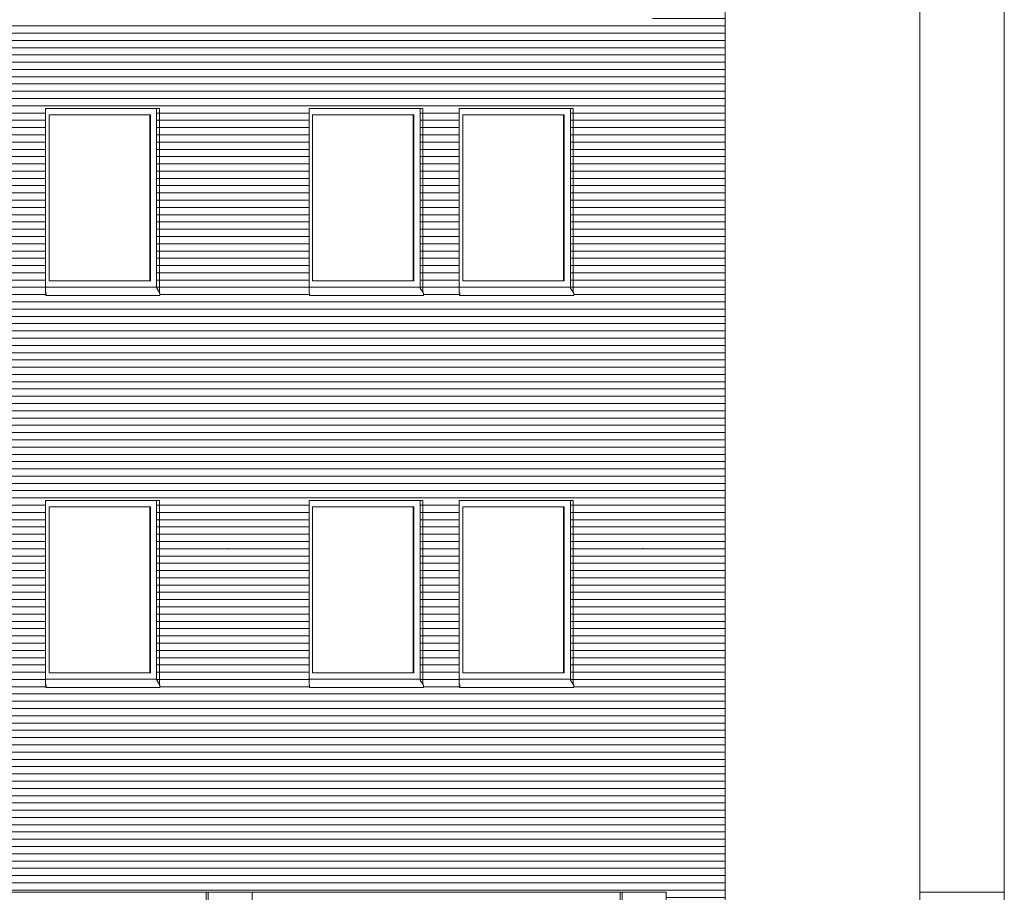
# Model space of a CAD drawing. Extents: x -138812 to 250702, y -18987 to 104055.
# Tile 119 of 193: x 53678 to 62222, y 84433 to 92003. Entities that reach past the tile are written whole.
import ezdxf

# ---------------------------------------------------------------- set-up
doc = ezdxf.new("R2010")
doc.units = 0
doc.header["$LTSCALE"] = 50
doc.linetypes.add('7 Voorgevel & doorsnede A-A$0$_ .', pattern=[380, 180, -100, 0, -100])
doc.linetypes.add('7 Voorgevel & doorsnede A-A$0$B0302', pattern=[1251.000023, 626.000023, -312.5, 0, -312.5])
doc.layers.get('0').update_dxf_attribs({"linetype": 'CONTINUOUS'})
for name, color, linetype in [('7 Voorgevel & doorsnede A-A$0$00 Bestaand', 7, 'CONTINUOUS'), ('7 Voorgevel & doorsnede A-A$0$00 Bestaand Afdek-arcering', 7, 'CONTINUOUS'), ('7 Voorgevel & doorsnede A-A$0$00 Bestaand Ramen', 7, 'CONTINUOUS'), ('7 Voorgevel & doorsnede A-A$0$90 Terrein', 7, 'CONTINUOUS'), ('7 Voorgevel & doorsnede A-A$0$A Stramien', 7, 'CONTINUOUS')]:
    doc.layers.add(name, color=color, linetype=linetype)

# ---------------------------------------------------------------- blocks, each defined once
blk = doc.blocks.new('7 Voorgevel & doorsnede A-A$0$Section Elem_16_2', base_point=(2608.7, 6899.3))
at = {"layer": '7 Voorgevel & doorsnede A-A$0$00 Bestaand', "color": 1, "linetype": 'Continuous', "lineweight": 0}
for p, q in [((41565.4, 12649.3), (41565.4, 6899.3)), ((41582.1, 12649.3), (41567.6, 12649.3))]:
    blk.add_line(p, q, dxfattribs=at)
blk = doc.blocks.new('7 Voorgevel & doorsnede A-A$0$Section Elem_17_2', base_point=(2608.7, 6899.3))
at = {"layer": '7 Voorgevel & doorsnede A-A$0$00 Bestaand', "color": 1, "linetype": 'Continuous', "lineweight": 0}
for p, q in [((41963.5, 12649.3), (41582.1, 12649.3)), ((41582.1, 12649.3), (41582.1, 6799.3)), ((41963.5, 12649.3), (41963.5, 6799.3))]:
    blk.add_line(p, q, dxfattribs=at)
blk = doc.blocks.new('7 Voorgevel & doorsnede A-A$0$Section Elem_31_2', base_point=(2608.7, 6899.3))
at = {"layer": '7 Voorgevel & doorsnede A-A$0$00 Bestaand Afdek-arcering', "linetype": 'Continuous', "lineweight": 0}
h = blk.add_hatch(dxfattribs=at)
h.set_pattern_fill('LIJNEN_HORZ__63_0002', color=9, style=0, pattern_type=2)
h.set_pattern_definition([(-5e-14, (1497.7, 6899.32), (0, 63), [])])
h.paths.add_polyline_path([(38228.3, 16819.3), (38228.3, 12849.3), (38238.5, 12849.3), (38238.5, 12847.9), (38233.2, 12649.3), (41821.3, 12649.3), (41821.3, 16819.3)], flags=0)
h.paths.add_polyline_path([(38866.9, 14453.2), (38866.9, 16049.3), (39855.2, 16049.3), (39855.2, 14453.2), (39859.8, 14446.3), (39859.8, 14426.3), (38871.4, 14426.3), (38866.9, 14434.4), (38866.9, 14436.3), (38871.1, 14436.3), (38871.1, 14444.7), (38866.9, 14451.1)], flags=0)
h.paths.add_polyline_path([(40170.5, 14451.1), (40170.5, 16049.3), (41158.9, 16049.3), (41158.9, 14453.2), (41163.5, 14446.3), (41163.5, 14426.3), (40175.1, 14426.3), (40170.5, 14434.4), (40170.6, 14436.3), (40174.8, 14436.3), (40174.8, 14444.7)], flags=0)
h = blk.add_hatch(dxfattribs=at)
h.set_pattern_fill('LIJNEN_HORZ__63_0002', color=9, style=0, pattern_type=2)
h.set_pattern_definition([(-1e-12, (40966.21, 6899.32), (0, 63), [])])
h.paths.add_polyline_path([(39830.9, 16049.3), (39830.9, 14499.3), (39831.2, 14499.3), (39831.2, 14489.3), (39855.2, 14453.2), (39855.2, 16049.3)], flags=0)
h = blk.add_hatch(dxfattribs=at)
h.set_pattern_fill('LIJNEN_HORZ__63_0002', color=9, style=0, pattern_type=2)
h.set_pattern_definition([(3e-13, (42269.895, 6899.32), (0, 63), [])])
h.paths.add_polyline_path([(41134.6, 16049.3), (41134.6, 14499.3), (41134.9, 14499.3), (41134.9, 14489.3), (41158.9, 14453.2), (41158.9, 16049.3)], flags=0)
at = {"layer": '7 Voorgevel & doorsnede A-A$0$00 Bestaand', "color": 1, "linetype": 'Continuous', "lineweight": 0}
for p, q in [((38866.9, 14451.1), (38866.9, 16049.3)), ((39855.2, 16049.3), (39855.2, 14453.1)), ((40170.5, 16049.3), (40170.5, 14451.1)), ((41158.9, 14453.1), (41158.9, 16049.3)), ((38372.1, 12649.3), (41567.6, 12649.3))]:
    blk.add_line(p, q, dxfattribs=at)
blk = doc.blocks.new('7 Voorgevel & doorsnede A-A$0$Section Elem_32_2', base_point=(2608.7, 6899.3))
at = {"layer": '7 Voorgevel & doorsnede A-A$0$00 Bestaand Afdek-arcering', "linetype": 'Continuous', "lineweight": 0}
h = blk.add_hatch(dxfattribs=at)
h.set_pattern_fill('LIJNEN_HORZ__63_0002', color=9, style=0, pattern_type=2)
h.set_pattern_definition([(0, (1497.7, 6899.32), (0, 63), [])])
h.paths.add_polyline_path([(41821.3, 12649.3), (45435.8, 12649.3), (45435.8, 16819.3), (41821.3, 16819.3)], flags=0)
h.paths.add_polyline_path([(42456.7, 14453.2), (42456.7, 16049.3), (43445.1, 16049.3), (43445.1, 14453.2), (43449.6, 14446.3), (43449.6, 14426.3), (42461.3, 14426.3), (42456.7, 14434.4), (42456.8, 14436.3), (42461, 14436.3), (42461, 14444.7), (42456.7, 14451.1)], flags=0)
h.paths.add_polyline_path([(43760.9, 14453.2), (43760.9, 16049.3), (44749.3, 16049.3), (44749.3, 14453.2), (44753.8, 14446.3), (44753.8, 14426.3), (43765.4, 14426.3), (43760.9, 14434.4), (43761, 14436.3), (43765.1, 14436.3), (43765.1, 14444.7), (43760.9, 14451.1)], flags=0)
h = blk.add_hatch(dxfattribs=at)
h.set_pattern_fill('LIJNEN_HORZ__63_0002', color=9, style=0, pattern_type=2)
h.set_pattern_definition([(1e-12, (44556.06, 6899.32), (0, 63), [])])
h.paths.add_polyline_path([(43420.8, 16049.3), (43420.8, 14499.3), (43421.1, 14499.3), (43421.1, 14489.3), (43445.1, 14453.2), (43445.1, 16049.3)], flags=0)
h = blk.add_hatch(dxfattribs=at)
h.set_pattern_fill('LIJNEN_HORZ__63_0002', color=9, style=0, pattern_type=2)
h.set_pattern_definition([(4e-12, (45860.234, 6899.32), (0, 63), [])])
h.paths.add_polyline_path([(44749.3, 16049.3), (44724.9, 16049.3), (44724.9, 14499.3), (44725.3, 14499.3), (44725.3, 14489.3), (44749.3, 14453.2)], flags=0)
at = {"layer": '7 Voorgevel & doorsnede A-A$0$00 Bestaand', "color": 1, "linetype": 'Continuous', "lineweight": 0}
for p, q in [((42456.7, 14451.1), (42456.7, 16049.3)), ((43445.1, 16049.3), (43445.1, 14453.2)), ((43760.9, 16049.3), (43760.9, 14451.1)), ((44749.3, 14453.1), (44749.3, 16049.3)), ((41963.5, 12649.3), (45158.3, 12649.3))]:
    blk.add_line(p, q, dxfattribs=at)
blk = doc.blocks.new('7 Voorgevel & doorsnede A-A$0$Section Elem_46_2', base_point=(2608.7, 6899.3))
at = {"layer": '7 Voorgevel & doorsnede A-A$0$00 Bestaand Ramen', "color": 1, "linetype": 'Continuous', "lineweight": 0}
for p, q in [((41158.9, 16049.3), (40170.5, 16049.3)), ((40200.6, 14554.3), (40200.6, 15994.3)), ((40200.6, 15994.3), (41080.2, 15994.3)), ((41075.3, 14554.3), (41075.3, 15994.3)), ((41080.2, 15994.3), (41080.2, 14554.3)), ((41134.6, 16049.3), (41134.6, 14499.3)), ((41080.2, 14554.3), (40200.6, 14554.3)), ((40170.5, 14499.3), (41134.9, 14499.3)), ((40170.5, 14453.3), (40175.1, 14446.3)), ((40174.8, 14444.7), (40170.5, 14451.2)), ((40174.8, 14428.9), (40174.8, 14444.7)), ((40175.1, 14446.3), (40175.1, 14426.3)), ((41134.9, 14499.3), (41134.9, 14489.3)), ((41134.9, 14489.3), (41163.5, 14446.3)), ((41163.5, 14446.3), (41163.5, 14426.3)), ((40170.5, 14434.4), (40170.6, 14436.3)), ((40175.1, 14426.3), (40170.5, 14434.4)), ((40170.6, 14436.3), (40174.8, 14428.9)), ((40170.6, 14436.3), (40174.8, 14436.3)), ((40175.1, 14426.3), (41163.5, 14426.3))]:
    blk.add_line(p, q, dxfattribs=at)
blk = doc.blocks.new('7 Voorgevel & doorsnede A-A$0$Section Elem_47_2', base_point=(2608.7, 6899.3))
at = {"layer": '7 Voorgevel & doorsnede A-A$0$00 Bestaand Ramen', "color": 1, "linetype": 'Continuous', "lineweight": 0}
for p, q in [((42456.7, 16049.3), (43445.1, 16049.3)), ((43366.4, 15994.3), (42486.7, 15994.3)), ((42486.7, 15994.3), (42486.7, 14554.3)), ((43361.5, 15994.3), (43361.5, 14554.3)), ((43366.4, 14554.3), (43366.4, 15994.3)), ((43420.8, 16049.3), (43420.8, 14499.3)), ((42486.7, 14554.3), (43366.4, 14554.3)), ((42456.6, 14453.3), (42461.3, 14446.3)), ((42461, 14444.7), (42456.6, 14451.2)), ((43421.1, 14499.3), (42456.7, 14499.3)), ((42461, 14428.9), (42461, 14444.7)), ((42461.3, 14446.3), (42461.3, 14426.3)), ((43421.1, 14499.3), (43421.1, 14489.3)), ((43421.1, 14489.3), (43449.6, 14446.3)), ((43449.6, 14446.3), (43449.6, 14426.3)), ((42456.7, 14434.4), (42456.8, 14436.3)), ((42461.3, 14426.3), (42456.7, 14434.4)), ((42456.8, 14436.3), (42461, 14428.9)), ((42461, 14436.3), (42456.8, 14436.3)), ((43449.6, 14426.3), (42461.3, 14426.3))]:
    blk.add_line(p, q, dxfattribs=at)
blk = doc.blocks.new('7 Voorgevel & doorsnede A-A$0$Section Elem_48_2', base_point=(2608.7, 6899.3))
at = {"layer": '7 Voorgevel & doorsnede A-A$0$00 Bestaand Ramen', "color": 1, "linetype": 'Continuous', "lineweight": 0}
for p, q in [((44749.3, 16049.3), (43760.9, 16049.3)), ((43790.9, 14554.3), (43790.9, 15994.3)), ((43790.9, 15994.3), (44670.6, 15994.3)), ((44665.6, 14554.3), (44665.6, 15994.3)), ((44670.6, 15994.3), (44670.6, 14554.3)), ((44724.9, 16049.3), (44724.9, 14499.3)), ((44670.6, 14554.3), (43790.9, 14554.3)), ((43760.8, 14453.3), (43765.4, 14446.3)), ((43765.1, 14444.7), (43760.8, 14451.2)), ((43760.9, 14499.3), (44725.3, 14499.3)), ((43765.1, 14428.9), (43765.1, 14444.7)), ((43765.4, 14446.3), (43765.4, 14426.3)), ((44725.3, 14499.3), (44725.3, 14489.3)), ((44725.3, 14489.3), (44753.8, 14446.3)), ((44753.8, 14446.3), (44753.8, 14426.3)), ((43760.9, 14434.4), (43761, 14436.3)), ((43765.4, 14426.3), (43760.9, 14434.4)), ((43761, 14436.3), (43765.1, 14428.9)), ((43761, 14436.3), (43765.1, 14436.3)), ((43765.4, 14426.3), (44753.8, 14426.3))]:
    blk.add_line(p, q, dxfattribs=at)
blk = doc.blocks.new('7 Voorgevel & doorsnede A-A$0$Section Elem_61_2', base_point=(2608.7, 6899.3))
at = {"layer": '7 Voorgevel & doorsnede A-A$0$00 Bestaand Afdek-arcering', "linetype": 'Continuous', "lineweight": 0}
h = blk.add_hatch(dxfattribs=at)
h.set_pattern_fill('LIJNEN_HORZ__63_0002', color=9, style=0, pattern_type=2)
h.set_pattern_definition([(0, (1497.7, 6899.32), (0, 63), [])])
h.paths.add_polyline_path([(38228.3, 16819.3), (41821.3, 16819.3), (41821.3, 20219.3), (38228.3, 20219.3)], flags=0)
h.paths.add_polyline_path([(38866.9, 19449.3), (39855.2, 19449.3), (39855.2, 17853.2), (39859.8, 17846.3), (39859.8, 17826.3), (38871.4, 17826.3), (38866.9, 17834.4), (38866.9, 17836.3), (38871.1, 17836.3), (38871.1, 17844.7), (38866.9, 17851.1), (38866.9, 17853.2)], flags=0)
h.paths.add_polyline_path([(40170.5, 17834.4), (40170.6, 17836.3), (40174.8, 17836.3), (40174.8, 17844.7), (40170.5, 17851.1), (40170.5, 19449.3), (41158.9, 19449.3), (41158.9, 17853.2), (41163.5, 17846.3), (41163.5, 17826.3), (40175.1, 17826.3)], flags=0)
h = blk.add_hatch(dxfattribs=at)
h.set_pattern_fill('LIJNEN_HORZ__63_0002', color=9, style=0, pattern_type=2)
h.set_pattern_definition([(-2e-12, (40966.21, 6899.32), (0, 63), [])])
h.paths.add_polyline_path([(39830.9, 19449.3), (39830.9, 17899.3), (39831.2, 17899.3), (39831.2, 17889.3), (39855.2, 17853.2), (39855.2, 19449.3)], flags=0)
h = blk.add_hatch(dxfattribs=at)
h.set_pattern_fill('LIJNEN_HORZ__63_0002', color=9, style=0, pattern_type=2)
h.set_pattern_definition([(1e-12, (42269.895, 6899.32), (0, 63), [])])
h.paths.add_polyline_path([(41158.9, 19449.3), (41134.6, 19449.3), (41134.6, 17899.3), (41134.9, 17899.3), (41134.9, 17889.3), (41158.9, 17853.2)], flags=0)
at = {"layer": '7 Voorgevel & doorsnede A-A$0$00 Bestaand', "color": 1, "linetype": 'Continuous', "lineweight": 0}
for p, q in [((38866.9, 17851.1), (38866.9, 19449.3)), ((39855.2, 19449.3), (39855.2, 17853.1)), ((40170.5, 19449.3), (40170.5, 17851.1)), ((41158.9, 17853.2), (41158.9, 19449.3))]:
    blk.add_line(p, q, dxfattribs=at)
blk = doc.blocks.new('7 Voorgevel & doorsnede A-A$0$Section Elem_62_2', base_point=(2608.7, 6899.3))
at = {"layer": '7 Voorgevel & doorsnede A-A$0$00 Bestaand Afdek-arcering', "linetype": 'Continuous', "lineweight": 0}
h = blk.add_hatch(dxfattribs=at)
h.set_pattern_fill('LIJNEN_HORZ__63_0002', color=9, style=0, pattern_type=2)
h.set_pattern_definition([(0, (1497.7, 6899.32), (0, 63), [])])
h.paths.add_polyline_path([(41821.3, 16819.3), (45435.8, 16819.3), (45435.8, 20219.3), (41821.3, 20219.3)], flags=0)
h.paths.add_polyline_path([(42456.7, 17834.4), (42456.8, 17836.3), (42461, 17836.3), (42461, 17844.7), (42456.7, 17851.1), (42456.7, 17853.2), (42456.7, 19449.3), (43445.1, 19449.3), (43445.1, 17853.2), (43449.6, 17846.3), (43449.6, 17826.3), (42461.3, 17826.3)], flags=0)
h.paths.add_polyline_path([(43765.4, 17826.3), (43760.9, 17834.4), (43761, 17836.3), (43765.1, 17836.3), (43765.1, 17844.7), (43760.9, 17851.1), (43760.9, 17853.2), (43760.9, 19449.3), (44749.3, 19449.3), (44749.3, 17853.2), (44753.8, 17846.3), (44753.8, 17826.3)], flags=0)
h = blk.add_hatch(dxfattribs=at)
h.set_pattern_fill('LIJNEN_HORZ__63_0002', color=9, style=0, pattern_type=2)
h.set_pattern_definition([(3e-12, (44556.06, 6899.32), (0, 63), [])])
h.paths.add_polyline_path([(43420.8, 17899.3), (43421.1, 17899.3), (43421.1, 17889.3), (43445.1, 17853.2), (43445.1, 19449.3), (43420.8, 19449.3)], flags=0)
h = blk.add_hatch(dxfattribs=at)
h.set_pattern_fill('LIJNEN_HORZ__63_0002', color=9, style=0, pattern_type=2)
h.set_pattern_definition([(-7e-13, (45860.234, 6899.32), (0, 63), [])])
h.paths.add_polyline_path([(44749.3, 19449.3), (44724.9, 19449.3), (44724.9, 17899.3), (44725.3, 17899.3), (44725.3, 17889.3), (44749.3, 17853.2)], flags=0)
at = {"layer": '7 Voorgevel & doorsnede A-A$0$00 Bestaand', "color": 1, "linetype": 'Continuous', "lineweight": 0}
for p, q in [((42456.7, 17851.1), (42456.7, 19449.3)), ((43445.1, 19449.3), (43445.1, 17853.2)), ((43760.9, 19449.3), (43760.9, 17851.1)), ((44749.3, 17853.1), (44749.3, 19449.3))]:
    blk.add_line(p, q, dxfattribs=at)
blk = doc.blocks.new('7 Voorgevel & doorsnede A-A$0$Section Elem_76_2', base_point=(2608.7, 6899.3))
at = {"layer": '7 Voorgevel & doorsnede A-A$0$00 Bestaand Ramen', "color": 1, "linetype": 'Continuous', "lineweight": 0}
for p, q in [((41158.9, 19449.3), (40170.5, 19449.3)), ((40200.6, 17954.3), (40200.6, 19394.3)), ((40200.6, 19394.3), (41080.2, 19394.3)), ((41075.3, 17954.3), (41075.3, 19394.3)), ((41080.2, 19394.3), (41080.2, 17954.3)), ((41134.6, 19449.3), (41134.6, 17899.3)), ((41080.2, 17954.3), (40200.6, 17954.3)), ((40170.5, 17899.3), (41134.9, 17899.3)), ((41134.9, 17899.3), (41134.9, 17889.3)), ((41134.9, 17889.3), (41163.5, 17846.3)), ((40170.5, 17853.3), (40175.1, 17846.3)), ((40174.8, 17844.7), (40170.5, 17851.2)), ((40170.5, 17834.4), (40170.6, 17836.3)), ((40175.1, 17826.3), (40170.5, 17834.4)), ((40170.6, 17836.3), (40174.8, 17828.9)), ((40170.6, 17836.3), (40174.8, 17836.3)), ((40174.8, 17828.9), (40174.8, 17844.7)), ((40175.1, 17846.3), (40175.1, 17826.3)), ((40175.1, 17826.3), (41163.5, 17826.3)), ((41163.5, 17846.3), (41163.5, 17826.3))]:
    blk.add_line(p, q, dxfattribs=at)
blk = doc.blocks.new('7 Voorgevel & doorsnede A-A$0$Section Elem_77_2', base_point=(2608.7, 6899.3))
at = {"layer": '7 Voorgevel & doorsnede A-A$0$00 Bestaand Ramen', "color": 1, "linetype": 'Continuous', "lineweight": 0}
for p, q in [((42456.7, 19449.3), (43445.1, 19449.3)), ((43366.4, 19394.3), (42486.7, 19394.3)), ((42486.7, 19394.3), (42486.7, 17954.3)), ((43361.5, 19394.3), (43361.5, 17954.3)), ((43366.4, 17954.3), (43366.4, 19394.3)), ((43420.8, 19449.3), (43420.8, 17899.3)), ((42486.7, 17954.3), (43366.4, 17954.3)), ((43421.1, 17899.3), (42456.7, 17899.3)), ((43421.1, 17899.3), (43421.1, 17889.3)), ((43421.1, 17889.3), (43449.6, 17846.3)), ((42456.6, 17853.3), (42461.3, 17846.3)), ((42461, 17844.7), (42456.7, 17851.1)), ((42456.7, 17834.4), (42456.8, 17836.3)), ((42461.3, 17826.3), (42456.7, 17834.4)), ((42456.8, 17836.3), (42461, 17828.9)), ((42461, 17836.3), (42456.8, 17836.3)), ((42461, 17828.9), (42461, 17844.7)), ((42461.3, 17846.3), (42461.3, 17826.3)), ((43449.6, 17826.3), (42461.3, 17826.3)), ((43449.6, 17846.3), (43449.6, 17826.3))]:
    blk.add_line(p, q, dxfattribs=at)
blk = doc.blocks.new('7 Voorgevel & doorsnede A-A$0$Section Elem_78_2', base_point=(2608.7, 6899.3))
at = {"layer": '7 Voorgevel & doorsnede A-A$0$00 Bestaand Ramen', "color": 1, "linetype": 'Continuous', "lineweight": 0}
for p, q in [((44749.3, 19449.3), (43760.9, 19449.3)), ((43790.9, 17954.3), (43790.9, 19394.3)), ((43790.9, 19394.3), (44670.6, 19394.3)), ((44665.6, 17954.3), (44665.6, 19394.3)), ((44670.6, 19394.3), (44670.6, 17954.3)), ((44724.9, 19449.3), (44724.9, 17899.3)), ((44670.6, 17954.3), (43790.9, 17954.3)), ((43760.9, 17899.3), (44725.3, 17899.3)), ((44725.3, 17899.3), (44725.3, 17889.3)), ((44725.3, 17889.3), (44753.8, 17846.3)), ((43760.8, 17853.3), (43765.4, 17846.3)), ((43765.1, 17844.7), (43760.8, 17851.2)), ((43760.9, 17834.4), (43761, 17836.3)), ((43765.4, 17826.3), (43760.9, 17834.4)), ((43761, 17836.3), (43765.1, 17828.9)), ((43761, 17836.3), (43765.1, 17836.3)), ((43765.1, 17828.9), (43765.1, 17844.7)), ((43765.4, 17846.3), (43765.4, 17826.3)), ((43765.4, 17826.3), (44753.8, 17826.3)), ((44753.8, 17846.3), (44753.8, 17826.3))]:
    blk.add_line(p, q, dxfattribs=at)
blk = doc.blocks.new('7 Voorgevel & doorsnede A-A$0$Section Elem_128_2', base_point=(2608.7, 6899.3))
at = {"layer": '7 Voorgevel & doorsnede A-A$0$00 Bestaand', "color": 1, "linetype": 'Continuous', "lineweight": 0}
blk.add_line((47756.9, 27899.3), (47756.9, 6799.3), dxfattribs=at)
blk = doc.blocks.new('7 Voorgevel & doorsnede A-A$0$Section Elem_203_2', base_point=(2608.7, 6899.3))
at = {"layer": '7 Voorgevel & doorsnede A-A$0$00 Bestaand Afdek-arcering', "linetype": 'Continuous', "lineweight": 0}
h = blk.add_hatch(dxfattribs=at)
h.set_pattern_fill('LIJNEN_HORZ__63_0002', color=9, style=0, pattern_type=2)
h.set_pattern_definition([(0, (1497.7, 6899.32), (0, 63), [])])
h.paths.add_polyline_path([(46068.4, 24709.3), (45435.8, 24709.3), (45435.8, 12649.3), (45554.3, 12649.3), (45554.3, 6799.3), (46068.4, 6799.3)], flags=0)
at = {"layer": '7 Voorgevel & doorsnede A-A$0$00 Bestaand', "color": 1, "linetype": 'Continuous', "lineweight": 0}
blk.add_line((46068.4, 24709.3), (46068.4, 6799.3), dxfattribs=at)
blk = doc.blocks.new('7 Voorgevel & doorsnede A-A$0$Section Elem_227_2', base_point=(2608.7, 6899.3))
at = {"layer": '7 Voorgevel & doorsnede A-A$0$00 Bestaand', "color": 1, "linetype": 'Continuous', "lineweight": 0}
for p, q in [((45156.1, 12649.3), (45156.1, 6899.3)), ((45172.8, 12649.3), (45158.3, 12649.3))]:
    blk.add_line(p, q, dxfattribs=at)
blk = doc.blocks.new('7 Voorgevel & doorsnede A-A$0$Section Elem_228_2', base_point=(2608.7, 6899.3))
at = {"layer": '7 Voorgevel & doorsnede A-A$0$00 Bestaand', "color": 1, "linetype": 'Continuous', "lineweight": 0}
for p, q in [((45554.3, 12649.3), (45172.8, 12649.3)), ((45172.8, 12649.3), (45172.8, 6799.3)), ((45554.3, 12649.3), (45554.3, 6799.3))]:
    blk.add_line(p, q, dxfattribs=at)
blk = doc.blocks.new('7 Voorgevel & doorsnede A-A$0$Section Elem_231_2', base_point=(2608.7, 6899.3))
at = {"layer": '7 Voorgevel & doorsnede A-A$0$90 Terrein', "color": 1, "linetype": 'Continuous', "lineweight": 0}
for p in [(47756.9, 24709.3), (48489.8, 12649.3)]:
    blk.add_line(p, (48489.8, 24709.3), dxfattribs=at)
blk = doc.blocks.new('7 Voorgevel & doorsnede A-A$0$Section Elem_234_2', base_point=(2608.7, 6899.3))
at = {"layer": '7 Voorgevel & doorsnede A-A$0$90 Terrein', "color": 1, "linetype": 'Continuous', "lineweight": 0}
for p in [(47756.9, 12649.3), (48489.8, 6799.3)]:
    blk.add_line(p, (48489.8, 12649.3), dxfattribs=at)
blk = doc.blocks.new('7 Voorgevel & doorsnede A-A$0$G1 VOORGEVEL_STORY_MARKER', base_point=(2608.7, 6899.3))
at = {"color": 9, "linetype": '7 Voorgevel & doorsnede A-A$0$B0302', "lineweight": 0}
for p, q in [((1574.4, 17099.3), (48489.8, 17099.3)), ((1574.4, 13699.3), (48489.8, 13699.3))]:
    blk.add_line(p, q, dxfattribs=at)

msp = doc.modelspace()

# ---------------------------------------------------------------- linework, layer by layer
at = {"layer": '7 Voorgevel & doorsnede A-A$0$A Stramien', "color": 9, "linetype": '7 Voorgevel & doorsnede A-A$0$_ .', "lineweight": 0, "flags": 128}
for points in [[(55490.99277, 73417.01365), (55490.99277, 104055.20506)], [(59083.99277, 73417.01365), (59083.99277, 104055.20506)], [(59796.99277, 73417.01365), (59796.99277, 104055.20506)]]:
    msp.add_lwpolyline(points, dxfattribs=at)

# ---------------------------------------------------------------- block references
at = {"linetype": 'Continuous', "lineweight": 0}
msp.add_blockref('7 Voorgevel & doorsnede A-A$0$G1 VOORGEVEL_STORY_MARKER', (16340.65165, 78683.04477), dxfattribs=at)
at = {"layer": '7 Voorgevel & doorsnede A-A$0$00 Bestaand', "color": 9, "lineweight": 0}
for name in ['7 Voorgevel & doorsnede A-A$0$Section Elem_128_2', '7 Voorgevel & doorsnede A-A$0$Section Elem_203_2', '7 Voorgevel & doorsnede A-A$0$Section Elem_61_2', '7 Voorgevel & doorsnede A-A$0$Section Elem_62_2', '7 Voorgevel & doorsnede A-A$0$Section Elem_31_2', '7 Voorgevel & doorsnede A-A$0$Section Elem_32_2', '7 Voorgevel & doorsnede A-A$0$Section Elem_16_2', '7 Voorgevel & doorsnede A-A$0$Section Elem_17_2', '7 Voorgevel & doorsnede A-A$0$Section Elem_227_2', '7 Voorgevel & doorsnede A-A$0$Section Elem_228_2']:
    msp.add_blockref(name, (16340.65165, 78683.04477), dxfattribs=at)
at = {"layer": '7 Voorgevel & doorsnede A-A$0$00 Bestaand Ramen', "color": 9, "lineweight": 0}
for name in ['7 Voorgevel & doorsnede A-A$0$Section Elem_76_2', '7 Voorgevel & doorsnede A-A$0$Section Elem_77_2', '7 Voorgevel & doorsnede A-A$0$Section Elem_78_2', '7 Voorgevel & doorsnede A-A$0$Section Elem_46_2', '7 Voorgevel & doorsnede A-A$0$Section Elem_47_2', '7 Voorgevel & doorsnede A-A$0$Section Elem_48_2']:
    msp.add_blockref(name, (16340.65165, 78683.04477), dxfattribs=at)
at = {"layer": '7 Voorgevel & doorsnede A-A$0$90 Terrein', "color": 9, "lineweight": 0}
for name in ['7 Voorgevel & doorsnede A-A$0$Section Elem_231_2', '7 Voorgevel & doorsnede A-A$0$Section Elem_234_2']:
    msp.add_blockref(name, (16340.65165, 78683.04477), dxfattribs=at)

doc.saveas('drawing.dxf')
